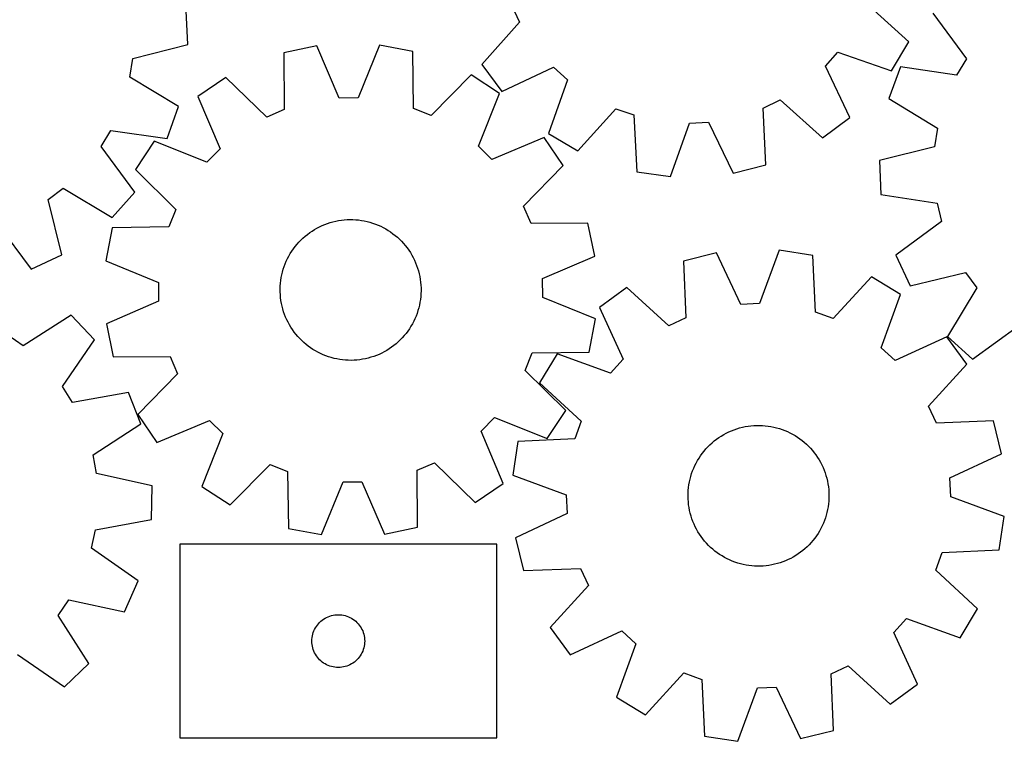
# Model space of a CAD drawing. Header units: millimetres. Extents: x 7 to 1243, y 7 to 1475.
# Tile 5 of 28: x 671 to 1006, y 8 to 254. Entities that reach past the tile are written whole.
import ezdxf

# ---------------------------------------------------------------- set-up
doc = ezdxf.new("R2010")
doc.units = ezdxf.units.MM
doc.layers.add('CUT', color=7, linetype='CONTINUOUS', true_color=0x000000)

msp = doc.modelspace()

# ---------------------------------------------------------------- linework, layer by layer
at = {"layer": 'CUT'}
for p, q in [((838.561807, 258.607113), (841.332587, 252.804918)), ((973.986748, 246.05068), (959.626137, 259.058957)), ((728.304132, 245.117371), (727.744417, 256.640052)), ((982.121418, 255.88102), (993.548617, 240.232968)), ((841.332587, 252.804918), (828.423661, 238.354933)), ((709.522203, 240.354857), (728.304132, 245.117371)), ((793.628197, 244.907367), (786.327369, 226.959098)), ((804.964349, 242.767947), (793.628197, 244.907367)), ((968.092893, 236.133627), (973.986748, 246.05068)), ((772.246019, 244.697428), (760.954059, 242.335837)), ((760.954059, 242.335837), (761.077479, 222.959893)), ((779.897851, 226.895971), (772.246019, 244.697428)), ((805.221398, 223.393315), (804.964349, 242.767947)), ((945.502619, 237.749878), (949.802816, 242.530149)), ((949.802816, 242.530149), (968.092893, 236.133627)), ((708.57525, 233.995142), (709.522203, 240.354857)), ((828.423661, 238.354933), (835.330343, 229.114629)), ((993.548617, 240.232968), (990.221331, 234.730981)), ((835.330343, 229.114629), (852.843992, 237.404052)), ((852.843992, 237.404052), (857.624263, 233.103854)), ((953.792041, 220.236229), (945.502619, 237.749878)), ((971.056109, 237.583465), (967.126913, 226.73695)), ((990.221331, 234.730981), (971.056109, 237.583465)), ((725.154921, 223.967334), (708.57525, 233.995142)), ((741.279843, 233.959274), (731.751174, 227.456202)), ((755.161536, 220.441101), (741.279843, 233.959274)), ((824.799246, 234.779299), (811.185656, 220.991167)), ((834.453764, 228.464575), (824.799246, 234.779299)), ((857.624263, 233.103854), (851.22774, 214.813777)), ((827.276896, 210.466382), (834.453764, 228.464575)), ((731.751174, 227.456202), (739.280052, 209.602395)), ((786.327369, 226.959098), (779.897851, 226.895971)), ((924.299558, 223.467693), (930.101753, 226.238473)), ((930.101753, 226.238473), (944.551737, 213.329548)), ((967.126913, 226.73695), (983.672518, 216.653034)), ((721.26249, 213.107571), (725.154921, 223.967334)), ((761.077479, 222.959893), (755.161536, 220.441101)), ((811.185656, 220.991167), (805.221398, 223.393315)), ((861.144793, 208.919922), (874.15307, 223.280533)), ((874.15307, 223.280533), (880.215079, 221.136999)), ((925.255803, 204.114967), (924.299558, 223.467693)), ((880.215079, 221.136999), (881.304772, 201.791328)), ((892.722415, 200.141208), (899.244928, 218.386735)), ((899.244928, 218.386735), (905.665789, 218.726198)), ((905.665789, 218.726198), (914.075802, 201.270136)), ((944.551737, 213.329548), (953.792041, 220.236229)), ((698.779087, 210.381887), (702.087715, 215.895114)), ((702.087715, 215.895114), (721.26249, 213.107571)), ((851.22774, 214.813777), (861.144793, 208.919922)), ((983.672518, 216.653034), (982.704027, 210.296564)), ((716.78014, 212.18827), (710.465416, 202.533751)), ((734.778334, 205.011401), (716.78014, 212.18827)), ((849.721696, 213.493541), (831.867889, 205.964664)), ((856.224768, 203.964873), (849.721696, 213.493541)), ((710.259229, 194.772635), (698.779087, 210.381887)), ((739.280052, 209.602395), (734.778334, 205.011401)), ((831.867889, 205.964664), (827.276896, 210.466382)), ((982.704027, 210.296564), (963.906072, 205.597702)), ((963.906072, 205.597702), (964.426749, 194.073191)), ((710.465416, 202.533751), (724.253548, 188.920161)), ((842.706596, 190.083179), (856.224768, 203.964873)), ((881.304772, 201.791328), (892.722415, 200.141208)), ((914.075802, 201.270136), (925.255803, 204.114967)), ((680.692211, 192.314914), (685.858805, 196.142315)), ((685.858805, 196.142315), (702.507241, 186.229091)), ((702.507241, 186.229091), (710.259229, 194.772635)), ((685.325078, 173.500585), (680.692211, 192.314914)), ((964.426749, 194.073191), (983.571843, 191.088597)), ((724.253548, 188.920161), (721.8514, 182.955903)), ((845.225388, 184.167237), (842.706596, 190.083179)), ((983.571843, 191.088597), (985.10959, 184.845358)), ((776.811689, 184.463269), (777.75453, 184.727362)), ((777.75453, 184.727362), (778.707359, 184.952778)), ((778.707359, 184.952778), (779.668589, 185.139143)), ((779.668589, 185.139143), (780.636621, 185.286145)), ((780.636621, 185.286145), (781.609843, 185.39354)), ((781.609843, 185.39354), (782.586636, 185.461149)), ((782.586636, 185.461149), (783.565373, 185.48886)), ((783.565373, 185.48886), (784.544426, 185.476627)), ((784.544426, 185.476627), (785.522166, 185.42447)), ((785.522166, 185.42447), (786.496965, 185.332475)), ((786.496965, 185.332475), (787.4672, 185.200797)), ((787.4672, 185.200797), (788.431256, 185.029653)), ((788.431256, 185.029653), (789.38753, 184.819329)), ((789.38753, 184.819329), (790.334429, 184.570176)), ((790.334429, 184.570176), (791.270377, 184.282607)), ((985.10959, 184.845358), (969.54072, 173.31051)), ((663.306179, 184.103642), (674.893702, 168.573937)), ((702.476769, 182.698855), (700.337349, 171.362702)), ((721.8514, 182.955903), (702.476769, 182.698855)), ((769.812134, 181.02403), (770.620518, 181.576488)), ((770.620518, 181.576488), (771.450764, 182.095512)), ((771.450764, 182.095512), (772.301489, 182.580241)), ((772.301489, 182.580241), (773.171278, 183.029866)), ((773.171278, 183.029866), (774.058683, 183.443639)), ((774.058683, 183.443639), (774.962226, 183.820873)), ((774.962226, 183.820873), (775.880404, 184.160938)), ((775.880404, 184.160938), (776.811689, 184.463269)), ((791.270377, 184.282607), (792.193817, 183.957101)), ((792.193817, 183.957101), (793.103211, 183.594201)), ((793.103211, 183.594201), (793.997047, 183.194509)), ((793.997047, 183.194509), (794.873836, 182.758692)), ((794.873836, 182.758692), (795.732118, 182.287475)), ((795.732118, 182.287475), (796.570467, 181.781641)), ((796.570467, 181.781641), (797.387485, 181.242034)), ((797.387485, 181.242034), (798.181813, 180.66955)), ((864.601331, 184.290656), (845.225388, 184.167237)), ((866.962923, 172.998697), (864.601331, 184.290656)), ((766.143823, 177.794295), (766.823524, 178.499066)), ((766.823524, 178.499066), (767.531406, 179.175526)), ((767.531406, 179.175526), (768.266291, 179.822549)), ((768.266291, 179.822549), (769.026956, 180.439059)), ((769.026956, 180.439059), (769.812134, 181.02403)), ((798.181813, 180.66955), (798.95213, 180.065143)), ((798.95213, 180.065143), (799.697153, 179.42982)), ((799.697153, 179.42982), (800.415642, 178.764636)), ((800.415642, 178.764636), (801.106401, 178.0707)), ((801.106401, 178.0707), (801.76828, 177.349167)), ((763.205882, 173.888378), (763.728711, 174.716233)), ((763.728711, 174.716233), (764.284872, 175.522074)), ((764.284872, 175.522074), (764.87344, 176.30456)), ((764.87344, 176.30456), (765.493434, 177.062387)), ((765.493434, 177.062387), (766.143823, 177.794295)), ((801.76828, 177.349167), (802.400178, 176.601236)), ((802.400178, 176.601236), (803.001044, 175.828154)), ((803.001044, 175.828154), (803.569876, 175.031207)), ((803.569876, 175.031207), (804.105729, 174.211721)), ((929.782956, 175.028117), (923.093116, 156.843276)), ((941.184959, 173.273185), (929.782956, 175.028117)), ((674.893702, 168.573937), (685.325078, 173.500585)), ((700.337349, 171.362702), (718.285617, 164.061875)), ((761.464426, 170.38487), (761.845802, 171.286673)), ((761.845802, 171.286673), (762.263643, 172.172169)), ((762.263643, 172.172169), (762.717255, 173.039886)), ((762.717255, 173.039886), (763.205882, 173.888378)), ((804.105729, 174.211721), (804.60771, 173.371061)), ((804.60771, 173.371061), (805.074984, 172.510625)), ((805.074984, 172.510625), (805.506773, 171.631845)), ((805.506773, 171.631845), (805.902359, 170.736185)), ((849.161465, 165.346864), (866.962923, 172.998697)), ((908.4201, 174.095388), (897.214439, 171.353377)), ((897.214439, 171.353377), (897.992869, 151.992683)), ((916.669407, 156.562809), (908.4201, 174.095388)), ((942.096898, 153.91832), (941.184959, 173.273185)), ((969.54072, 173.31051), (974.432003, 162.862504)), ((760.545133, 167.596755), (760.813551, 168.538375)), ((760.813551, 168.538375), (761.120152, 169.468263)), ((761.120152, 169.468263), (761.464426, 170.38487)), ((805.902359, 170.736185), (806.261083, 169.825135)), ((806.261083, 169.825135), (806.582347, 168.900211)), ((806.582347, 168.900211), (806.865618, 167.962953)), ((806.865618, 167.962953), (807.110424, 167.014921)), ((759.861271, 163.74454), (759.973131, 164.717259)), ((759.973131, 164.717259), (760.124574, 165.684606)), ((760.124574, 165.684606), (760.315347, 166.644971)), ((760.315347, 166.644971), (760.545133, 167.596755)), ((807.110424, 167.014921), (807.316358, 166.057692)), ((807.316358, 166.057692), (807.483076, 165.09286)), ((807.483076, 165.09286), (807.610301, 164.122031)), ((849.224593, 158.917346), (849.161465, 165.346864)), ((961.278605, 165.959702), (948.138961, 151.719191)), ((971.141099, 159.974998), (961.278605, 165.959702)), ((974.432003, 162.862504), (993.261918, 167.431609)), ((993.261918, 167.431609), (997.071795, 162.252079)), ((718.285617, 164.061875), (718.348744, 157.632356)), ((759.756978, 161.789468), (759.78918, 162.768068)), ((759.764719, 160.810368), (759.756978, 161.789468)), ((759.78918, 162.768068), (759.861271, 163.74454)), ((807.610301, 164.122031), (807.697821, 163.146821)), ((807.697821, 163.146821), (807.745491, 162.168852)), ((807.753232, 161.189753), (807.72103, 160.211153)), ((807.745491, 162.168852), (807.753232, 161.189753)), ((877.834673, 162.316437), (868.531314, 155.494928)), ((892.165467, 149.275319), (877.834673, 162.316437)), ((997.071795, 162.252079), (987.10223, 145.637321)), ((759.812389, 159.8324), (759.764719, 160.810368)), ((759.899909, 158.857189), (759.812389, 159.8324)), ((760.027134, 157.88636), (759.899909, 158.857189)), ((760.193852, 156.921529), (760.027134, 157.88636)), ((807.537079, 158.261962), (807.385636, 157.294615)), ((807.648939, 159.234681), (807.537079, 158.261962)), ((807.72103, 160.211153), (807.648939, 159.234681)), ((867.172861, 151.616519), (849.224593, 158.917346)), ((964.576834, 141.744451), (971.141099, 159.974998)), ((718.348744, 157.632356), (700.547287, 149.980524)), ((760.399786, 155.9643), (760.193852, 156.921529)), ((760.644591, 155.016268), (760.399786, 155.9643)), ((760.927863, 154.07901), (760.644591, 155.016268)), ((806.696659, 154.440846), (806.390058, 153.510958)), ((806.965077, 155.382465), (806.696659, 154.440846)), ((807.194863, 156.33425), (806.965077, 155.382465)), ((807.385636, 157.294615), (807.194863, 156.33425)), ((868.531314, 155.494928), (876.659507, 137.905872)), ((923.093116, 156.843276), (916.669407, 156.562809)), ((688.54107, 152.836097), (672.200786, 142.422762)), ((696.548478, 144.531466), (688.54107, 152.836097)), ((761.249127, 153.154086), (760.927863, 154.07901)), ((761.607851, 152.243036), (761.249127, 153.154086)), ((762.003437, 151.347376), (761.607851, 152.243036)), ((762.435226, 150.468596), (762.003437, 151.347376)), ((805.664408, 151.692548), (805.246567, 150.807051)), ((806.045783, 152.59435), (805.664408, 151.692548)), ((806.390058, 153.510958), (806.045783, 152.59435)), ((865.033441, 140.280366), (867.172861, 151.616519)), ((897.992869, 151.992683), (892.165467, 149.275319)), ((948.138961, 151.719191), (942.096898, 153.91832)), ((700.547287, 149.980524), (702.908879, 138.688565)), ((762.9025, 149.60816), (762.435226, 150.468596)), ((763.404481, 148.7675), (762.9025, 149.60816)), ((763.940334, 147.948014), (763.404481, 148.7675)), ((764.509166, 147.151067), (763.940334, 147.948014)), ((803.781499, 148.262988), (803.225338, 147.457147)), ((804.304328, 149.090843), (803.781499, 148.262988)), ((804.792955, 149.939335), (804.304328, 149.090843)), ((805.246567, 150.807051), (804.792955, 149.939335)), ((995.619465, 137.856435), (1011.267517, 149.283634)), ((672.200786, 142.422762), (666.920546, 146.091788)), ((685.546777, 128.581388), (696.548478, 144.531466)), ((765.110032, 146.377984), (764.509166, 147.151067)), ((765.74193, 145.630054), (765.110032, 146.377984)), ((766.403809, 144.908521), (765.74193, 145.630054)), ((767.094568, 144.214585), (766.403809, 144.908521)), ((800.686686, 144.480155), (799.978804, 143.803695)), ((801.366387, 145.184926), (800.686686, 144.480155)), ((802.016776, 145.916834), (801.366387, 145.184926)), ((802.63677, 146.674661), (802.016776, 145.916834)), ((803.225338, 147.457147), (802.63677, 146.674661)), ((986.906458, 145.528717), (969.317402, 137.400524)), ((993.727967, 136.225358), (986.906458, 145.528717)), ((987.10223, 145.637321), (995.619465, 137.856435)), ((767.813057, 143.549401), (767.094568, 144.214585)), ((768.55808, 142.914077), (767.813057, 143.549401)), ((769.328397, 142.309671), (768.55808, 142.914077)), ((770.122725, 141.737187), (769.328397, 142.309671)), ((770.939743, 141.19758), (770.122725, 141.737187)), ((771.778092, 140.691746), (770.939743, 141.19758)), ((796.889692, 141.402733), (796.059446, 140.883708)), ((797.698076, 141.955191), (796.889692, 141.402733)), ((798.483254, 142.540162), (797.698076, 141.955191)), ((799.243919, 143.156672), (798.483254, 142.540162)), ((799.978804, 143.803695), (799.243919, 143.156672)), ((969.317402, 137.400524), (964.576834, 141.744451)), ((702.908879, 138.688565), (722.284822, 138.811984)), ((722.284822, 138.811984), (724.803614, 132.896042)), ((772.636374, 140.220529), (771.778092, 140.691746)), ((773.513163, 139.784712), (772.636374, 140.220529)), ((774.406999, 139.38502), (773.513163, 139.784712)), ((775.316393, 139.02212), (774.406999, 139.38502)), ((776.239833, 138.696614), (775.316393, 139.02212)), ((777.175781, 138.409045), (776.239833, 138.696614)), ((778.12268, 138.159891), (777.175781, 138.409045)), ((779.078954, 137.949568), (778.12268, 138.159891)), ((780.04301, 137.778424), (779.078954, 137.949568)), ((781.013245, 137.646746), (780.04301, 137.778424)), ((781.988044, 137.554751), (781.013245, 137.646746)), ((782.965783, 137.502594), (781.988044, 137.554751)), ((785.900367, 137.585681), (784.923574, 137.518071)), ((786.873589, 137.693076), (785.900367, 137.585681)), ((787.841621, 137.840078), (786.873589, 137.693076)), ((788.802851, 138.026442), (787.841621, 137.840078)), ((789.75568, 138.251859), (788.802851, 138.026442)), ((790.698521, 138.515952), (789.75568, 138.251859)), ((791.629806, 138.818283), (790.698521, 138.515952)), ((792.547984, 139.158348), (791.629806, 138.818283)), ((793.451527, 139.535581), (792.547984, 139.158348)), ((794.338932, 139.949355), (793.451527, 139.535581)), ((795.20872, 140.39898), (794.338932, 139.949355)), ((796.059446, 140.883708), (795.20872, 140.39898)), ((843.256662, 134.05906), (845.65881, 140.023318)), ((845.65881, 140.023318), (865.033441, 140.280366)), ((854.085033, 139.729569), (848.100329, 129.867075)), ((872.31558, 133.165304), (854.085033, 139.729569)), ((876.659507, 137.905872), (872.31558, 133.165304)), ((783.944837, 137.49036), (782.965783, 137.502594)), ((784.923574, 137.518071), (783.944837, 137.49036)), ((980.686849, 121.894564), (993.727967, 136.225358)), ((724.803614, 132.896042), (711.285442, 119.014348)), ((857.044794, 120.44547), (843.256662, 134.05906)), ((689.021008, 123.170989), (685.546777, 128.581388)), ((848.100329, 129.867075), (862.34084, 116.727431)), ((708.102472, 126.5385), (689.021008, 123.170989)), ((712.322307, 115.801719), (708.102472, 126.5385)), ((983.404213, 116.067162), (980.686849, 121.894564)), ((711.285442, 119.014348), (717.788514, 109.485679)), ((828.230158, 113.376826), (832.731876, 117.96782)), ((832.731876, 117.96782), (850.73007, 110.790951)), ((850.73007, 110.790951), (857.044794, 120.44547)), ((696.054231, 105.275937), (712.322307, 115.801719)), ((717.788514, 109.485679), (735.642321, 117.014557)), ((735.642321, 117.014557), (740.233314, 112.512839)), ((862.34084, 116.727431), (860.141711, 110.685368)), ((914.442682, 113.845896), (915.36821, 114.165417)), ((915.36821, 114.165417), (916.306, 114.446922)), ((916.306, 114.446922), (917.254492, 114.689941)), ((917.254492, 114.689941), (918.212107, 114.89407)), ((918.212107, 114.89407), (919.177251, 115.058969)), ((919.177251, 115.058969), (920.148318, 115.184364)), ((920.148318, 115.184364), (921.123692, 115.270047)), ((921.123692, 115.270047), (922.101749, 115.315874)), ((922.101749, 115.315874), (923.080861, 115.32177)), ((923.080861, 115.32177), (924.059398, 115.287723)), ((924.059398, 115.287723), (925.035733, 115.213792)), ((925.035733, 115.213792), (926.00824, 115.1001)), ((926.00824, 115.1001), (926.9753, 114.946835)), ((926.9753, 114.946835), (927.935303, 114.754252)), ((927.935303, 114.754252), (928.886653, 114.522672)), ((928.886653, 114.522672), (929.827765, 114.252481)), ((929.827765, 114.252481), (930.757073, 113.944128)), ((1002.764907, 116.845592), (983.404213, 116.067162)), ((1005.506919, 105.639931), (1002.764907, 116.845592)), ((740.233314, 112.512839), (733.056446, 94.514645)), ((835.759036, 95.523019), (828.230158, 113.376826)), ((908.43353, 110.597175), (909.231548, 111.164505)), ((909.231548, 111.164505), (910.052042, 111.698813)), ((910.052042, 111.698813), (910.893647, 112.199209)), ((910.893647, 112.199209), (911.754962, 112.66486)), ((911.754962, 112.66486), (912.634554, 113.094993)), ((912.634554, 113.094993), (913.530958, 113.48889)), ((913.530958, 113.48889), (914.442682, 113.845896)), ((930.757073, 113.944128), (931.673031, 113.598127)), ((931.673031, 113.598127), (932.574113, 113.215053)), ((932.574113, 113.215053), (933.45882, 112.795543)), ((933.45882, 112.795543), (934.32568, 112.340297)), ((934.32568, 112.340297), (935.17325, 111.850072)), ((935.17325, 111.850072), (936.000119, 111.325684)), ((936.000119, 111.325684), (936.80491, 110.768005)), ((936.80491, 110.768005), (937.586285, 110.177964)), ((840.786846, 109.773429), (839.031914, 98.371426)), ((860.141711, 110.685368), (840.786846, 109.773429)), ((904.825645, 107.300078), (905.492181, 108.017312)), ((905.492181, 108.017312), (906.187418, 108.706762)), ((906.187418, 108.706762), (906.910198, 109.36728)), ((906.910198, 109.36728), (907.659317, 109.997768)), ((907.659317, 109.997768), (908.43353, 110.597175)), ((937.586285, 110.177964), (938.342943, 109.556543)), ((938.342943, 109.556543), (939.073624, 108.904776)), ((939.073624, 108.904776), (939.777113, 108.223748)), ((939.777113, 108.223748), (940.452237, 107.514592)), ((940.452237, 107.514592), (941.097875, 106.778489)), ((697.193531, 98.94785), (696.054231, 105.275937)), ((901.960524, 103.340435), (902.467936, 104.177829)), ((902.467936, 104.177829), (903.009082, 104.993829)), ((903.009082, 104.993829), (903.583061, 105.787077)), ((903.583061, 105.787077), (904.188919, 106.556253)), ((904.188919, 106.556253), (904.825645, 107.300078)), ((941.097875, 106.778489), (941.71295, 106.016664)), ((941.71295, 106.016664), (942.29644, 105.230385)), ((942.29644, 105.230385), (942.847374, 104.420961)), ((942.847374, 104.420961), (943.364833, 103.589738)), ((987.974339, 97.390624), (1005.506919, 105.639931)), ((742.710964, 88.199921), (756.324554, 101.988053)), ((756.324554, 101.988053), (762.288812, 99.585905)), ((806.432731, 100.019328), (812.348673, 102.53812)), ((812.348673, 102.53812), (826.230367, 89.019947)), ((900.284232, 99.805286), (900.648846, 100.713995)), ((900.648846, 100.713995), (901.050221, 101.607076)), ((901.050221, 101.607076), (901.48769, 102.483042)), ((901.48769, 102.483042), (901.960524, 103.340435)), ((943.364833, 103.589738), (943.847957, 102.738101)), ((943.847957, 102.738101), (944.295943, 101.867467)), ((944.295943, 101.867467), (944.708043, 100.979284)), ((944.708043, 100.979284), (945.083573, 100.075032)), ((716.111196, 94.756864), (697.193531, 98.94785)), ((762.288812, 99.585905), (762.545861, 80.211274)), ((806.556151, 80.643384), (806.432731, 100.019328)), ((839.031914, 98.371426), (857.216755, 91.681585)), ((899.416717, 97.000629), (899.667655, 97.947057)), ((899.667655, 97.947057), (899.956987, 98.882462)), ((899.956987, 98.882462), (900.284232, 99.805286)), ((945.083573, 100.075032), (945.421907, 99.156214)), ((945.421907, 99.156214), (945.722482, 98.224362)), ((945.722482, 98.224362), (945.984799, 97.281024)), ((988.254806, 90.966915), (987.974339, 97.390624)), ((715.901028, 83.222511), (716.111196, 94.756864)), ((733.056446, 94.514645), (742.710964, 88.199921)), ((773.882013, 78.071854), (781.182841, 96.020122)), ((781.182841, 96.020122), (787.612359, 96.08325)), ((787.612359, 96.08325), (795.264191, 78.281793)), ((826.230367, 89.019947), (835.759036, 95.523019)), ((898.804294, 93.136413), (898.898125, 94.111036)), ((898.898125, 94.111036), (899.031632, 95.081021)), ((899.031632, 95.081021), (899.204592, 96.044754)), ((899.204592, 96.044754), (899.416717, 97.000629)), ((945.984799, 97.281024), (946.208419, 96.327773)), ((946.208419, 96.327773), (946.392972, 95.366193)), ((946.392972, 95.366193), (946.538149, 94.397886)), ((946.538149, 94.397886), (946.64371, 93.424463)), ((857.216755, 91.681585), (857.497222, 85.257877)), ((898.736216, 91.179745), (898.750294, 92.158773)), ((898.762082, 90.200957), (898.736216, 91.179745)), ((898.750294, 92.158773), (898.804294, 93.136413)), ((946.64371, 93.424463), (946.709479, 92.447544)), ((946.709479, 92.447544), (946.735346, 91.468756)), ((946.735346, 91.468756), (946.721267, 90.489728)), ((1006.439647, 84.277075), (988.254806, 90.966915)), ((898.827851, 89.224038), (898.762082, 90.200957)), ((898.933412, 88.250615), (898.827851, 89.224038)), ((899.078589, 87.282308), (898.933412, 88.250615)), ((899.263142, 86.320728), (899.078589, 87.282308)), ((946.439929, 87.56748), (946.266969, 86.603747)), ((946.573436, 88.537465), (946.439929, 87.56748)), ((946.667268, 89.512088), (946.573436, 88.537465)), ((946.721267, 90.489728), (946.667268, 89.512088)), ((857.497222, 85.257877), (839.964643, 77.00857)), ((899.486762, 85.367477), (899.263142, 86.320728)), ((899.749079, 84.424139), (899.486762, 85.367477)), ((900.049654, 83.492286), (899.749079, 84.424139)), ((945.803907, 84.701444), (945.514574, 83.766039)), ((946.054844, 85.647872), (945.803907, 84.701444)), ((946.266969, 86.603747), (946.054844, 85.647872)), ((1004.684715, 72.875072), (1006.439647, 84.277075)), ((696.843242, 79.72348), (715.901028, 83.222511)), ((795.264191, 78.281793), (806.556151, 80.643384)), ((900.387988, 82.573469), (900.049654, 83.492286)), ((900.763518, 81.669217), (900.387988, 82.573469)), ((901.175618, 80.781034), (900.763518, 81.669217)), ((901.623604, 79.9104), (901.175618, 80.781034)), ((944.42134, 81.041425), (943.983872, 80.165459)), ((944.822715, 81.934505), (944.42134, 81.041425)), ((945.187329, 82.843214), (944.822715, 81.934505)), ((945.514574, 83.766039), (945.187329, 82.843214)), ((695.474165, 73.441099), (696.843242, 79.72348)), ((762.545861, 80.211274), (773.882013, 78.071854)), ((902.106728, 79.058762), (901.623604, 79.9104)), ((902.624188, 78.22754), (902.106728, 79.058762)), ((903.175121, 77.418116), (902.624188, 78.22754)), ((903.758611, 76.631837), (903.175121, 77.418116)), ((942.462479, 77.654672), (941.8885, 76.861424)), ((943.003625, 78.470672), (942.462479, 77.654672)), ((943.511038, 79.308066), (943.003625, 78.470672)), ((943.983872, 80.165459), (943.511038, 79.308066)), ((833.56158, 74.788397), (725.56158, 74.788397)), ((725.56158, 74.788397), (725.56158, 8.788397)), ((833.56158, 8.788397), (833.56158, 74.788397)), ((839.964643, 77.00857), (842.706654, 65.802909)), ((904.373686, 75.870012), (903.758611, 76.631837)), ((905.019324, 75.133909), (904.373686, 75.870012)), ((905.694449, 74.424753), (905.019324, 75.133909)), ((906.397937, 73.743725), (905.694449, 74.424753)), ((939.284143, 73.941739), (938.561364, 73.281221)), ((939.97938, 74.631189), (939.284143, 73.941739)), ((940.645916, 75.348423), (939.97938, 74.631189)), ((941.282642, 76.092248), (940.645916, 75.348423)), ((941.8885, 76.861424), (941.282642, 76.092248)), ((711.347987, 62.329655), (695.474165, 73.441099)), ((907.128618, 73.091958), (906.397937, 73.743725)), ((907.885276, 72.470537), (907.128618, 73.091958)), ((908.666651, 71.880496), (907.885276, 72.470537)), ((909.471442, 71.322817), (908.666651, 71.880496)), ((910.298311, 70.798429), (909.471442, 71.322817)), ((911.145881, 70.308204), (910.298311, 70.798429)), ((934.577914, 70.449292), (933.716599, 69.983641)), ((935.419519, 70.949688), (934.577914, 70.449292)), ((936.240013, 71.483996), (935.419519, 70.949688)), ((937.038031, 72.051325), (936.240013, 71.483996)), ((937.812244, 72.650733), (937.038031, 72.051325)), ((938.561364, 73.281221), (937.812244, 72.650733)), ((983.130721, 65.92107), (985.32985, 71.963133)), ((985.32985, 71.963133), (1004.684715, 72.875072)), ((912.012741, 69.852958), (911.145881, 70.308204)), ((912.897448, 69.433448), (912.012741, 69.852958)), ((913.79853, 69.050374), (912.897448, 69.433448)), ((914.714488, 68.704373), (913.79853, 69.050374)), ((915.643796, 68.39602), (914.714488, 68.704373)), ((916.584908, 68.125829), (915.643796, 68.39602)), ((917.536258, 67.894249), (916.584908, 68.125829)), ((918.496261, 67.701666), (917.536258, 67.894249)), ((919.463321, 67.548401), (918.496261, 67.701666)), ((920.435828, 67.434708), (919.463321, 67.548401)), ((921.412163, 67.360778), (920.435828, 67.434708)), ((922.3907, 67.326731), (921.412163, 67.360778)), ((923.369812, 67.332627), (922.3907, 67.326731)), ((924.347869, 67.378454), (923.369812, 67.332627)), ((925.323243, 67.464136), (924.347869, 67.378454)), ((926.29431, 67.589532), (925.323243, 67.464136)), ((927.259454, 67.754431), (926.29431, 67.589532)), ((928.217069, 67.95856), (927.259454, 67.754431)), ((929.165561, 68.201579), (928.217069, 67.95856)), ((930.103351, 68.483084), (929.165561, 68.201579)), ((931.028879, 68.802605), (930.103351, 68.483084)), ((931.940603, 69.159611), (931.028879, 68.802605)), ((932.837007, 69.553508), (931.940603, 69.159611)), ((933.716599, 69.983641), (932.837007, 69.553508)), ((842.706654, 65.802909), (862.067348, 66.581339)), ((862.067348, 66.581339), (864.784712, 60.753937)), ((997.371233, 52.781426), (983.130721, 65.92107)), ((706.739811, 51.753731), (711.347987, 62.329655)), ((864.784712, 60.753937), (851.743594, 46.423143)), ((684.124666, 50.533906), (687.793692, 55.814146)), ((687.793692, 55.814146), (706.739811, 51.753731)), ((694.538001, 34.193622), (684.124666, 50.533906)), ((776.668625, 50.310768), (777.232208, 50.481729)), ((777.232208, 50.481729), (777.805767, 50.615464)), ((777.805767, 50.615464), (778.386844, 50.7114)), ((778.386844, 50.7114), (778.972952, 50.769127)), ((778.972952, 50.769127), (779.56158, 50.788397)), ((779.56158, 50.788397), (780.150208, 50.769127)), ((780.150208, 50.769127), (780.736316, 50.7114)), ((780.736316, 50.7114), (781.317393, 50.615464)), ((781.317393, 50.615464), (781.890951, 50.481729)), ((781.890951, 50.481729), (782.454535, 50.310768)), ((991.386528, 42.918932), (997.371233, 52.781426)), ((772.078353, 46.788529), (772.4214, 47.26725)), ((772.4214, 47.26725), (772.795022, 47.722509)), ((772.795022, 47.722509), (773.197619, 48.152358)), ((773.197619, 48.152358), (773.627468, 48.554955)), ((773.627468, 48.554955), (774.082727, 48.928577)), ((774.082727, 48.928577), (774.561448, 49.271623)), ((774.561448, 49.271623), (775.06158, 49.582625)), ((775.06158, 49.582625), (775.580982, 49.860251)), ((775.580982, 49.860251), (776.117429, 50.103312)), ((776.117429, 50.103312), (776.668625, 50.310768)), ((782.454535, 50.310768), (783.005731, 50.103312)), ((783.005731, 50.103312), (783.542178, 49.860251)), ((783.542178, 49.860251), (784.06158, 49.582625)), ((784.06158, 49.582625), (784.561712, 49.271623)), ((784.561712, 49.271623), (785.040433, 48.928577)), ((785.040433, 48.928577), (785.495692, 48.554955)), ((785.495692, 48.554955), (785.925541, 48.152358)), ((785.925541, 48.152358), (786.328138, 47.722509)), ((786.328138, 47.722509), (786.70176, 47.26725)), ((786.70176, 47.26725), (787.044806, 46.788529)), ((968.812054, 44.742629), (973.155981, 49.483197)), ((973.155981, 49.483197), (991.386528, 42.918932)), ((770.734512, 43.54421), (770.868247, 44.117768)), ((770.868247, 44.117768), (771.039209, 44.681352)), ((771.039209, 44.681352), (771.246664, 45.232548)), ((771.246664, 45.232548), (771.489725, 45.768995)), ((771.489725, 45.768995), (771.767351, 46.288397)), ((771.767351, 46.288397), (772.078353, 46.788529)), ((787.044806, 46.788529), (787.355808, 46.288397)), ((787.355808, 46.288397), (787.633435, 45.768995)), ((787.633435, 45.768995), (787.876496, 45.232548)), ((787.876496, 45.232548), (788.083951, 44.681352)), ((788.083951, 44.681352), (788.254912, 44.117768)), ((788.254912, 44.117768), (788.388647, 43.54421)), ((851.743594, 46.423143), (858.565103, 37.119784)), ((858.565103, 37.119784), (876.154159, 45.247977)), ((876.154159, 45.247977), (880.894727, 40.90405)), ((976.940247, 27.153573), (968.812054, 44.742629)), ((770.56158, 41.788397), (770.58085, 42.377025)), ((770.58085, 41.199768), (770.56158, 41.788397)), ((770.58085, 42.377025), (770.638576, 42.963132)), ((770.638576, 40.613661), (770.58085, 41.199768)), ((770.638576, 42.963132), (770.734512, 43.54421)), ((770.734512, 40.032584), (770.638576, 40.613661)), ((788.388647, 43.54421), (788.484584, 42.963132)), ((788.484584, 40.613661), (788.388647, 40.032584)), ((788.484584, 42.963132), (788.54231, 42.377025)), ((788.54231, 41.199768), (788.484584, 40.613661)), ((788.54231, 42.377025), (788.56158, 41.788397)), ((788.56158, 41.788397), (788.54231, 41.199768)), ((880.894727, 40.90405), (874.330462, 22.673503)), ((670.283291, 37.187915), (686.23337, 26.186214)), ((770.868247, 39.459025), (770.734512, 40.032584)), ((771.039209, 38.895441), (770.868247, 39.459025)), ((771.246664, 38.344246), (771.039209, 38.895441)), ((771.489725, 37.807798), (771.246664, 38.344246)), ((771.767351, 37.288397), (771.489725, 37.807798)), ((772.078353, 36.788265), (771.767351, 37.288397)), ((787.355808, 37.288397), (787.044806, 36.788265)), ((787.633435, 37.807798), (787.355808, 37.288397)), ((787.876496, 38.344246), (787.633435, 37.807798)), ((788.083951, 38.895441), (787.876496, 38.344246)), ((788.254912, 39.459025), (788.083951, 38.895441)), ((788.388647, 40.032584), (788.254912, 39.459025)), ((686.23337, 26.186214), (694.538001, 34.193622)), ((772.4214, 36.309544), (772.078353, 36.788265)), ((772.795022, 35.854284), (772.4214, 36.309544)), ((773.197619, 35.424436), (772.795022, 35.854284)), ((773.627468, 35.021838), (773.197619, 35.424436)), ((774.082727, 34.648217), (773.627468, 35.021838)), ((774.561448, 34.30517), (774.082727, 34.648217)), ((775.06158, 33.994168), (774.561448, 34.30517)), ((775.580982, 33.716542), (775.06158, 33.994168)), ((776.117429, 33.473481), (775.580982, 33.716542)), ((783.542178, 33.716542), (783.005731, 33.473481)), ((784.06158, 33.994168), (783.542178, 33.716542)), ((784.561712, 34.30517), (784.06158, 33.994168)), ((785.040433, 34.648217), (784.561712, 34.30517)), ((785.495692, 35.021838), (785.040433, 34.648217)), ((785.925541, 35.424436), (785.495692, 35.021838)), ((786.328138, 35.854284), (785.925541, 35.424436)), ((786.70176, 36.309544), (786.328138, 35.854284)), ((787.044806, 36.788265), (786.70176, 36.309544)), ((776.668625, 33.266025), (776.117429, 33.473481)), ((777.232208, 33.095064), (776.668625, 33.266025)), ((777.805767, 32.961329), (777.232208, 33.095064)), ((778.386844, 32.865393), (777.805767, 32.961329)), ((778.972952, 32.807666), (778.386844, 32.865393)), ((779.56158, 32.788397), (778.972952, 32.807666)), ((780.150208, 32.807666), (779.56158, 32.788397)), ((780.736316, 32.865393), (780.150208, 32.807666)), ((781.317393, 32.961329), (780.736316, 32.865393)), ((781.890951, 33.095064), (781.317393, 32.961329)), ((782.454535, 33.266025), (781.890951, 33.095064)), ((783.005731, 33.473481), (782.454535, 33.266025)), ((884.192956, 16.688798), (897.3326, 30.92931)), ((897.3326, 30.92931), (903.374663, 28.730181)), ((947.478692, 30.655818), (953.306094, 33.373182)), ((948.257122, 11.295124), (947.478692, 30.655818)), ((953.306094, 33.373182), (967.636888, 20.332064)), ((903.374663, 28.730181), (904.286602, 9.375316)), ((967.636888, 20.332064), (976.940247, 27.153573)), ((915.688605, 7.620384), (922.378446, 25.805225)), ((922.378446, 25.805225), (928.802154, 26.085692)), ((928.802154, 26.085692), (937.051461, 8.553112)), ((874.330462, 22.673503), (884.192956, 16.688798)), ((937.051461, 8.553112), (948.257122, 11.295124)), ((725.56158, 8.788397), (833.56158, 8.788397)), ((904.286602, 9.375316), (915.688605, 7.620384))]:
    msp.add_line(p, q, dxfattribs=at)

doc.saveas('drawing.dxf')
